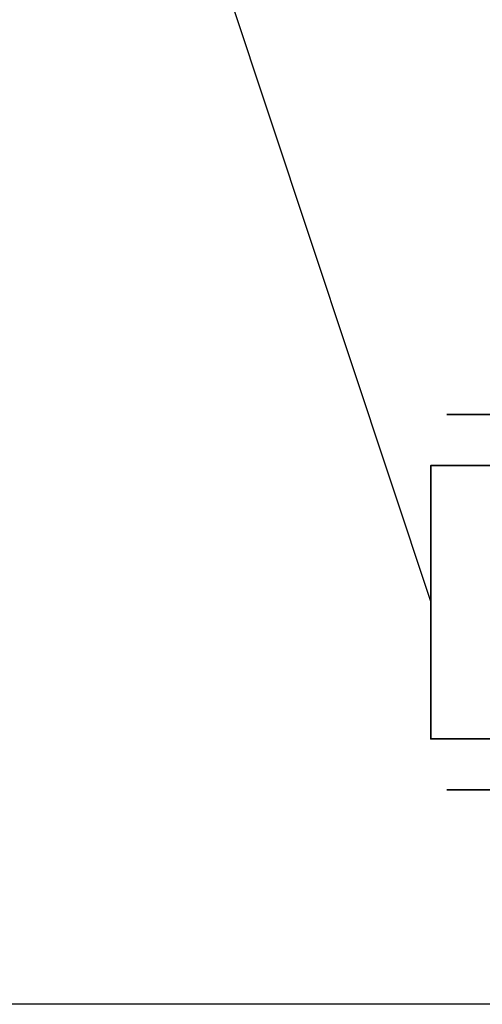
# Model space of a CAD drawing. Header units: millimetres. Extents: x -56303 to -45239, y -20463 to -4540.
# Tile 225 of 256: x -47182 to -47139, y -11351 to -11259. Entities that reach past the tile are written whole.
import ezdxf

# ---------------------------------------------------------------- set-up
doc = ezdxf.new("R2010")
doc.units = ezdxf.units.MM
doc.layers.add('_HVAC_opis', color=3, linetype='Continuous')
doc.layers.add('FLUID-N1', color=7, linetype='Continuous')
doc.layers.add('_HVAC_urzadzenia', color=220, linetype='Continuous', lineweight=35)

# ---------------------------------------------------------------- blocks, each defined once
blk = doc.blocks.new('A$C29042132')
blk.add_lwpolyline([(6, 25.5), (0, 25.5), (0, 0), (6, 0)], close=True)
blk = doc.blocks.new('*U1394')
at = {"color": 132, "linetype": 'Continuous', "lineweight": -2}
for p, q in [((-175, -395), (-175, 395)), ((175, 395), (175, -395))]:
    blk.add_line(p, q, dxfattribs=at)
at = {"color": 0, "linetype": 'ByBlock', "lineweight": -2}
for p, q in [((-175, 350), (175, 350)), ((-175, -350), (175, -350))]:
    blk.add_line(p, q, dxfattribs=at)
at = {"color": 7, "linetype": 'Continuous'}
for p, q in [((-35, -175), (35, 175)), ((35, 175), (116.67, 175)), ((-116.67, -175), (-35, -175))]:
    blk.add_line(p, q, dxfattribs=at)
blk = doc.blocks.new('*U1399')
at = {"color": 132, "linetype": 'Continuous', "lineweight": -2}
blk.add_line((-350, 255), (-350, 1045), dxfattribs=at)

msp = doc.modelspace()

# ---------------------------------------------------------------- linework, layer by layer
at = {"color": 132, "linetype": 'Continuous', "lineweight": -2}
msp.add_line((-47142.677, -11331.257), (-47063.677, -11331.257), dxfattribs=at)
at = {"layer": '_HVAC_opis', "color": 3}
msp.add_line((-47180.728, -11203.598), (-47144.177, -11313.757), dxfattribs=at)
at = {"layer": '_HVAC_opis', "color": 252}
msp.add_line((-45238.823, -11351.257), (-47714.052, -11351.257), dxfattribs=at)

# ---------------------------------------------------------------- block references
at = {"layer": '_HVAC_urzadzenia'}
msp.add_blockref('A$C29042132', (-47144.177, -11326.507), dxfattribs=at)
at = {"layer": 'FLUID-N1', "color": 132, "linetype": 'Continuous', "xscale": 0.1000000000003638, "yscale": 0.1000000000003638, "zscale": 0.1, "rotation": 90}
for name, p in [('*U1399', (-47038.177, -11261.257)), ('*U1394', (-47103.177, -11313.757))]:
    msp.add_blockref(name, p, dxfattribs=at)

doc.saveas('drawing.dxf')
